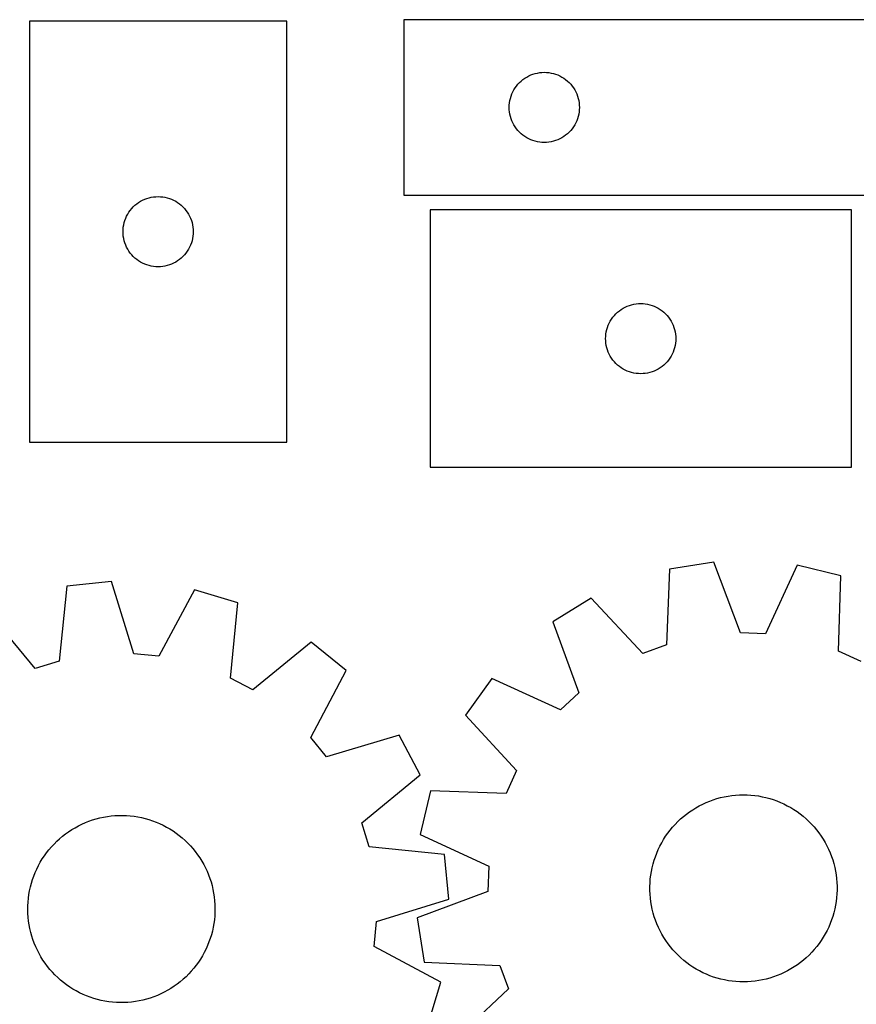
# Model space of a CAD drawing. Header units: millimetres. Extents: x 7 to 1243, y 7 to 1529.
# Tile 17 of 26: x 336 to 550, y 1276 to 1529. Entities that reach past the tile are written whole.
import ezdxf

# ---------------------------------------------------------------- set-up
doc = ezdxf.new("R2010")
doc.units = ezdxf.units.MM
doc.layers.add('CUT', color=7, linetype='CONTINUOUS', true_color=0x000000)

msp = doc.modelspace()

# ---------------------------------------------------------------- linework, layer by layer
at = {"layer": 'CUT'}
for p, q in [((338.47146, 1528.257353), (338.47146, 1420.257353)), ((404.47146, 1528.257353), (338.47146, 1528.257353)), ((404.47146, 1420.257353), (404.47146, 1528.257353)), ((614.471157, 1528.636021), (434.471157, 1528.636021)), ((434.471157, 1528.636021), (434.471157, 1483.636021)), ((464.107196, 1512.499982), (464.537045, 1512.902579)), ((464.537045, 1512.902579), (464.992304, 1513.276201)), ((464.992304, 1513.276201), (465.471025, 1513.619248)), ((465.471025, 1513.619248), (465.971157, 1513.93025)), ((465.971157, 1513.93025), (466.490559, 1514.207876)), ((466.490559, 1514.207876), (467.027006, 1514.450937)), ((467.027006, 1514.450937), (467.578202, 1514.658392)), ((467.578202, 1514.658392), (468.141785, 1514.829354)), ((468.141785, 1514.829354), (468.715344, 1514.963089)), ((468.715344, 1514.963089), (469.296421, 1515.059025)), ((469.296421, 1515.059025), (469.882529, 1515.116752)), ((469.882529, 1515.116752), (470.471157, 1515.136021)), ((470.471157, 1515.136021), (471.059785, 1515.116752)), ((471.059785, 1515.116752), (471.645893, 1515.059025)), ((471.645893, 1515.059025), (472.22697, 1514.963089)), ((472.22697, 1514.963089), (472.800528, 1514.829354)), ((472.800528, 1514.829354), (473.364112, 1514.658392)), ((473.364112, 1514.658392), (473.915308, 1514.450937)), ((473.915308, 1514.450937), (474.451755, 1514.207876)), ((474.451755, 1514.207876), (474.971157, 1513.93025)), ((474.971157, 1513.93025), (475.471289, 1513.619248)), ((475.471289, 1513.619248), (475.95001, 1513.276201)), ((475.95001, 1513.276201), (476.405269, 1512.902579)), ((476.405269, 1512.902579), (476.835118, 1512.499982)), ((462.399302, 1510.116619), (462.676928, 1510.636021)), ((462.676928, 1510.636021), (462.98793, 1511.136153)), ((462.98793, 1511.136153), (463.330977, 1511.614874)), ((463.330977, 1511.614874), (463.704599, 1512.070134)), ((463.704599, 1512.070134), (464.107196, 1512.499982)), ((476.835118, 1512.499982), (477.237715, 1512.070134)), ((477.237715, 1512.070134), (477.611337, 1511.614874)), ((477.611337, 1511.614874), (477.954383, 1511.136153)), ((477.954383, 1511.136153), (478.265386, 1510.636021)), ((478.265386, 1510.636021), (478.543012, 1510.116619)), ((461.548153, 1507.310757), (461.644089, 1507.891834)), ((461.644089, 1507.891834), (461.777824, 1508.465393)), ((461.777824, 1508.465393), (461.948786, 1509.028976)), ((461.948786, 1509.028976), (462.156241, 1509.580172)), ((462.156241, 1509.580172), (462.399302, 1510.116619)), ((478.543012, 1510.116619), (478.786073, 1509.580172)), ((478.786073, 1509.580172), (478.993528, 1509.028976)), ((478.993528, 1509.028976), (479.164489, 1508.465393)), ((479.164489, 1508.465393), (479.298224, 1507.891834)), ((479.298224, 1507.891834), (479.394161, 1507.310757)), ((461.471157, 1506.136021), (461.490427, 1506.724649)), ((461.490427, 1505.547393), (461.471157, 1506.136021)), ((461.490427, 1506.724649), (461.548153, 1507.310757)), ((461.548153, 1504.961286), (461.490427, 1505.547393)), ((479.394161, 1507.310757), (479.451887, 1506.724649)), ((479.451887, 1505.547393), (479.394161, 1504.961286)), ((479.451887, 1506.724649), (479.471157, 1506.136021)), ((479.471157, 1506.136021), (479.451887, 1505.547393)), ((461.644089, 1504.380208), (461.548153, 1504.961286)), ((461.777824, 1503.80665), (461.644089, 1504.380208)), ((461.948786, 1503.243066), (461.777824, 1503.80665)), ((462.156241, 1502.69187), (461.948786, 1503.243066)), ((462.399302, 1502.155423), (462.156241, 1502.69187)), ((478.786073, 1502.69187), (478.543012, 1502.155423)), ((478.993528, 1503.243066), (478.786073, 1502.69187)), ((479.164489, 1503.80665), (478.993528, 1503.243066)), ((479.298224, 1504.380208), (479.164489, 1503.80665)), ((479.394161, 1504.961286), (479.298224, 1504.380208)), ((462.676928, 1501.636021), (462.399302, 1502.155423)), ((462.98793, 1501.135889), (462.676928, 1501.636021)), ((463.330977, 1500.657168), (462.98793, 1501.135889)), ((463.704599, 1500.201909), (463.330977, 1500.657168)), ((464.107196, 1499.77206), (463.704599, 1500.201909)), ((477.237715, 1500.201909), (476.835118, 1499.77206)), ((477.611337, 1500.657168), (477.237715, 1500.201909)), ((477.954383, 1501.135889), (477.611337, 1500.657168)), ((478.265386, 1501.636021), (477.954383, 1501.135889)), ((478.543012, 1502.155423), (478.265386, 1501.636021)), ((464.537045, 1499.369463), (464.107196, 1499.77206)), ((464.992304, 1498.995841), (464.537045, 1499.369463)), ((465.471025, 1498.652795), (464.992304, 1498.995841)), ((465.971157, 1498.341793), (465.471025, 1498.652795)), ((466.490559, 1498.064167), (465.971157, 1498.341793)), ((467.027006, 1497.821105), (466.490559, 1498.064167)), ((467.578202, 1497.61365), (467.027006, 1497.821105)), ((468.141785, 1497.442689), (467.578202, 1497.61365)), ((473.364112, 1497.61365), (472.800528, 1497.442689)), ((473.915308, 1497.821105), (473.364112, 1497.61365)), ((474.451755, 1498.064167), (473.915308, 1497.821105)), ((474.971157, 1498.341793), (474.451755, 1498.064167)), ((475.471289, 1498.652795), (474.971157, 1498.341793)), ((475.95001, 1498.995841), (475.471289, 1498.652795)), ((476.405269, 1499.369463), (475.95001, 1498.995841)), ((476.835118, 1499.77206), (476.405269, 1499.369463)), ((468.715344, 1497.308954), (468.141785, 1497.442689)), ((469.296421, 1497.213017), (468.715344, 1497.308954)), ((469.882529, 1497.155291), (469.296421, 1497.213017)), ((470.471157, 1497.136021), (469.882529, 1497.155291)), ((471.059785, 1497.155291), (470.471157, 1497.136021)), ((471.645893, 1497.213017), (471.059785, 1497.155291)), ((472.22697, 1497.308954), (471.645893, 1497.213017)), ((472.800528, 1497.442689), (472.22697, 1497.308954)), ((367.490862, 1482.329208), (368.027309, 1482.572269)), ((368.027309, 1482.572269), (368.578505, 1482.779725)), ((368.578505, 1482.779725), (369.142088, 1482.950686)), ((369.142088, 1482.950686), (369.715647, 1483.084421)), ((369.715647, 1483.084421), (370.296724, 1483.180357)), ((370.296724, 1483.180357), (370.882832, 1483.238084)), ((370.882832, 1483.238084), (371.47146, 1483.257353)), ((371.47146, 1483.257353), (372.060088, 1483.238084)), ((372.060088, 1483.238084), (372.646195, 1483.180357)), ((372.646195, 1483.180357), (373.227273, 1483.084421)), ((373.227273, 1483.084421), (373.800831, 1482.950686)), ((373.800831, 1482.950686), (374.364415, 1482.779725)), ((374.364415, 1482.779725), (374.915611, 1482.572269)), ((374.915611, 1482.572269), (375.452058, 1482.329208)), ((434.471157, 1483.636021), (554.471157, 1483.636021)), ((364.33128, 1479.736206), (364.704901, 1480.191466)), ((364.704901, 1480.191466), (365.107499, 1480.621314)), ((365.107499, 1480.621314), (365.537347, 1481.023912)), ((365.537347, 1481.023912), (365.992607, 1481.397534)), ((365.992607, 1481.397534), (366.471328, 1481.74058)), ((366.471328, 1481.74058), (366.97146, 1482.051582)), ((366.97146, 1482.051582), (367.490862, 1482.329208)), ((375.452058, 1482.329208), (375.97146, 1482.051582)), ((375.97146, 1482.051582), (376.471592, 1481.74058)), ((376.471592, 1481.74058), (376.950313, 1481.397534)), ((376.950313, 1481.397534), (377.405572, 1481.023912)), ((377.405572, 1481.023912), (377.835421, 1480.621314)), ((377.835421, 1480.621314), (378.238018, 1480.191466)), ((378.238018, 1480.191466), (378.61164, 1479.736206)), ((362.949089, 1477.150309), (363.156544, 1477.701504)), ((363.156544, 1477.701504), (363.399605, 1478.237952)), ((363.399605, 1478.237952), (363.677231, 1478.757353)), ((363.677231, 1478.757353), (363.988233, 1479.257486)), ((363.988233, 1479.257486), (364.33128, 1479.736206)), ((378.61164, 1479.736206), (378.954686, 1479.257486)), ((378.954686, 1479.257486), (379.265688, 1478.757353)), ((379.265688, 1478.757353), (379.543314, 1478.237952)), ((379.543314, 1478.237952), (379.786376, 1477.701504)), ((379.786376, 1477.701504), (379.993831, 1477.150309)), ((549.198699, 1479.828156), (441.198699, 1479.828156)), ((441.198699, 1479.828156), (441.198699, 1413.828156)), ((549.198699, 1413.828156), (549.198699, 1479.828156)), ((362.490729, 1474.845982), (362.548456, 1475.432089)), ((362.548456, 1475.432089), (362.644392, 1476.013166)), ((362.644392, 1476.013166), (362.778127, 1476.586725)), ((362.778127, 1476.586725), (362.949089, 1477.150309)), ((379.993831, 1477.150309), (380.164792, 1476.586725)), ((380.164792, 1476.586725), (380.298527, 1476.013166)), ((380.298527, 1476.013166), (380.394463, 1475.432089)), ((380.394463, 1475.432089), (380.45219, 1474.845982)), ((362.47146, 1474.257353), (362.490729, 1474.845982)), ((362.490729, 1473.668725), (362.47146, 1474.257353)), ((362.548456, 1473.082618), (362.490729, 1473.668725)), ((362.644392, 1472.501541), (362.548456, 1473.082618)), ((362.778127, 1471.927982), (362.644392, 1472.501541)), ((380.298527, 1472.501541), (380.164792, 1471.927982)), ((380.394463, 1473.082618), (380.298527, 1472.501541)), ((380.45219, 1473.668725), (380.394463, 1473.082618)), ((380.45219, 1474.845982), (380.47146, 1474.257353)), ((380.47146, 1474.257353), (380.45219, 1473.668725)), ((362.949089, 1471.364398), (362.778127, 1471.927982)), ((363.156544, 1470.813203), (362.949089, 1471.364398)), ((363.399605, 1470.276755), (363.156544, 1470.813203)), ((363.677231, 1469.757353), (363.399605, 1470.276755)), ((379.543314, 1470.276755), (379.265688, 1469.757353)), ((379.786376, 1470.813203), (379.543314, 1470.276755)), ((379.993831, 1471.364398), (379.786376, 1470.813203)), ((380.164792, 1471.927982), (379.993831, 1471.364398)), ((363.988233, 1469.257221), (363.677231, 1469.757353)), ((364.33128, 1468.778501), (363.988233, 1469.257221)), ((364.704901, 1468.323241), (364.33128, 1468.778501)), ((365.107499, 1467.893392), (364.704901, 1468.323241)), ((365.537347, 1467.490795), (365.107499, 1467.893392)), ((365.992607, 1467.117173), (365.537347, 1467.490795)), ((377.405572, 1467.490795), (376.950313, 1467.117173)), ((377.835421, 1467.893392), (377.405572, 1467.490795)), ((378.238018, 1468.323241), (377.835421, 1467.893392)), ((378.61164, 1468.778501), (378.238018, 1468.323241)), ((378.954686, 1469.257221), (378.61164, 1468.778501)), ((379.265688, 1469.757353), (378.954686, 1469.257221)), ((366.471328, 1466.774127), (365.992607, 1467.117173)), ((366.97146, 1466.463125), (366.471328, 1466.774127)), ((367.490862, 1466.185499), (366.97146, 1466.463125)), ((368.027309, 1465.942438), (367.490862, 1466.185499)), ((368.578505, 1465.734982), (368.027309, 1465.942438)), ((369.142088, 1465.564021), (368.578505, 1465.734982)), ((369.715647, 1465.430286), (369.142088, 1465.564021)), ((370.296724, 1465.33435), (369.715647, 1465.430286)), ((370.882832, 1465.276623), (370.296724, 1465.33435)), ((371.47146, 1465.257353), (370.882832, 1465.276623)), ((372.060088, 1465.276623), (371.47146, 1465.257353)), ((372.646195, 1465.33435), (372.060088, 1465.276623)), ((373.227273, 1465.430286), (372.646195, 1465.33435)), ((373.800831, 1465.564021), (373.227273, 1465.430286)), ((374.364415, 1465.734982), (373.800831, 1465.564021)), ((374.915611, 1465.942438), (374.364415, 1465.734982)), ((375.452058, 1466.185499), (374.915611, 1465.942438)), ((375.97146, 1466.463125), (375.452058, 1466.185499)), ((376.471592, 1466.774127), (375.97146, 1466.463125)), ((376.950313, 1467.117173), (376.471592, 1466.774127)), ((490.698699, 1454.622385), (491.218101, 1454.900011)), ((491.218101, 1454.900011), (491.754548, 1455.143072)), ((491.754548, 1455.143072), (492.305744, 1455.350528)), ((492.305744, 1455.350528), (492.869327, 1455.521489)), ((492.869327, 1455.521489), (493.442886, 1455.655224)), ((493.442886, 1455.655224), (494.023963, 1455.75116)), ((494.023963, 1455.75116), (494.610071, 1455.808887)), ((494.610071, 1455.808887), (495.198699, 1455.828156)), ((495.198699, 1455.828156), (495.787327, 1455.808887)), ((495.787327, 1455.808887), (496.373434, 1455.75116)), ((496.373434, 1455.75116), (496.954512, 1455.655224)), ((496.954512, 1455.655224), (497.52807, 1455.521489)), ((497.52807, 1455.521489), (498.091654, 1455.350528)), ((498.091654, 1455.350528), (498.64285, 1455.143072)), ((498.64285, 1455.143072), (499.179297, 1454.900011)), ((499.179297, 1454.900011), (499.698699, 1454.622385)), ((487.715472, 1451.828289), (488.058519, 1452.307009)), ((488.058519, 1452.307009), (488.43214, 1452.762269)), ((488.43214, 1452.762269), (488.834738, 1453.192118)), ((488.834738, 1453.192118), (489.264586, 1453.594715)), ((489.264586, 1453.594715), (489.719846, 1453.968337)), ((489.719846, 1453.968337), (490.198567, 1454.311383)), ((490.198567, 1454.311383), (490.698699, 1454.622385)), ((499.698699, 1454.622385), (500.198831, 1454.311383)), ((500.198831, 1454.311383), (500.677552, 1453.968337)), ((500.677552, 1453.968337), (501.132811, 1453.594715)), ((501.132811, 1453.594715), (501.56266, 1453.192118)), ((501.56266, 1453.192118), (501.965257, 1452.762269)), ((501.965257, 1452.762269), (502.338879, 1452.307009)), ((502.338879, 1452.307009), (502.681925, 1451.828289)), ((486.505366, 1449.157528), (486.676328, 1449.721112)), ((486.676328, 1449.721112), (486.883783, 1450.272307)), ((486.883783, 1450.272307), (487.126844, 1450.808755)), ((487.126844, 1450.808755), (487.40447, 1451.328156)), ((487.40447, 1451.328156), (487.715472, 1451.828289)), ((502.681925, 1451.828289), (502.992927, 1451.328156)), ((502.992927, 1451.328156), (503.270553, 1450.808755)), ((503.270553, 1450.808755), (503.513615, 1450.272307)), ((503.513615, 1450.272307), (503.72107, 1449.721112)), ((503.72107, 1449.721112), (503.892031, 1449.157528)), ((486.198699, 1446.828156), (486.217968, 1447.416785)), ((486.217968, 1447.416785), (486.275695, 1448.002892)), ((486.275695, 1448.002892), (486.371631, 1448.583969)), ((486.371631, 1448.583969), (486.505366, 1449.157528)), ((503.892031, 1449.157528), (504.025766, 1448.583969)), ((504.025766, 1448.583969), (504.121702, 1448.002892)), ((504.121702, 1448.002892), (504.179429, 1447.416785)), ((504.179429, 1447.416785), (504.198699, 1446.828156)), ((486.217968, 1446.239528), (486.198699, 1446.828156)), ((486.275695, 1445.653421), (486.217968, 1446.239528)), ((486.371631, 1445.072344), (486.275695, 1445.653421)), ((486.505366, 1444.498785), (486.371631, 1445.072344)), ((504.025766, 1445.072344), (503.892031, 1444.498785)), ((504.121702, 1445.653421), (504.025766, 1445.072344)), ((504.179429, 1446.239528), (504.121702, 1445.653421)), ((504.198699, 1446.828156), (504.179429, 1446.239528)), ((486.676328, 1443.935201), (486.505366, 1444.498785)), ((486.883783, 1443.384006), (486.676328, 1443.935201)), ((487.126844, 1442.847558), (486.883783, 1443.384006)), ((487.40447, 1442.328156), (487.126844, 1442.847558)), ((487.715472, 1441.828024), (487.40447, 1442.328156)), ((502.992927, 1442.328156), (502.681925, 1441.828024)), ((503.270553, 1442.847558), (502.992927, 1442.328156)), ((503.513615, 1443.384006), (503.270553, 1442.847558)), ((503.72107, 1443.935201), (503.513615, 1443.384006)), ((503.892031, 1444.498785), (503.72107, 1443.935201)), ((488.058519, 1441.349304), (487.715472, 1441.828024)), ((488.43214, 1440.894044), (488.058519, 1441.349304)), ((488.834738, 1440.464195), (488.43214, 1440.894044)), ((489.264586, 1440.061598), (488.834738, 1440.464195)), ((489.719846, 1439.687976), (489.264586, 1440.061598)), ((490.198567, 1439.34493), (489.719846, 1439.687976)), ((500.677552, 1439.687976), (500.198831, 1439.34493)), ((501.132811, 1440.061598), (500.677552, 1439.687976)), ((501.56266, 1440.464195), (501.132811, 1440.061598)), ((501.965257, 1440.894044), (501.56266, 1440.464195)), ((502.338879, 1441.349304), (501.965257, 1440.894044)), ((502.681925, 1441.828024), (502.338879, 1441.349304)), ((490.698699, 1439.033928), (490.198567, 1439.34493)), ((491.218101, 1438.756302), (490.698699, 1439.033928)), ((491.754548, 1438.513241), (491.218101, 1438.756302)), ((492.305744, 1438.305785), (491.754548, 1438.513241)), ((492.869327, 1438.134824), (492.305744, 1438.305785)), ((493.442886, 1438.001089), (492.869327, 1438.134824)), ((494.023963, 1437.905153), (493.442886, 1438.001089)), ((494.610071, 1437.847426), (494.023963, 1437.905153)), ((495.198699, 1437.828156), (494.610071, 1437.847426)), ((495.787327, 1437.847426), (495.198699, 1437.828156)), ((496.373434, 1437.905153), (495.787327, 1437.847426)), ((496.954512, 1438.001089), (496.373434, 1437.905153)), ((497.52807, 1438.134824), (496.954512, 1438.001089)), ((498.091654, 1438.305785), (497.52807, 1438.134824)), ((498.64285, 1438.513241), (498.091654, 1438.305785)), ((499.179297, 1438.756302), (498.64285, 1438.513241)), ((499.698699, 1439.033928), (499.179297, 1438.756302)), ((500.198831, 1439.34493), (499.698699, 1439.033928)), ((338.47146, 1420.257353), (404.47146, 1420.257353)), ((441.198699, 1413.828156), (549.198699, 1413.828156)), ((513.942981, 1389.495936), (502.552574, 1387.667245)), ((520.750376, 1371.354773), (513.942981, 1389.495936)), ((502.552574, 1387.667245), (501.765922, 1368.306884)), ((535.311426, 1388.70149), (527.175764, 1371.115887)), ((546.534599, 1386.032061), (535.311426, 1388.70149)), ((359.553646, 1384.502147), (348.073262, 1383.368017)), ((365.247655, 1365.98133), (359.553646, 1384.502147)), ((545.88149, 1366.666734), (546.534599, 1386.032061)), ((348.073262, 1383.368017), (346.113235, 1364.09107)), ((380.834504, 1382.412486), (371.646707, 1365.352979)), ((391.875009, 1379.066933), (380.834504, 1382.412486)), ((390.047977, 1359.776925), (391.875009, 1379.066933)), ((482.506683, 1380.223867), (472.68313, 1374.175457)), ((495.738219, 1366.068696), (482.506683, 1380.223867)), ((339.960823, 1362.222779), (327.612634, 1377.15478)), ((472.68313, 1374.175457), (479.365247, 1355.987777)), ((527.175764, 1371.115887), (520.750376, 1371.354773)), ((410.73628, 1368.992506), (395.719471, 1356.747594)), ((419.656088, 1361.676599), (410.73628, 1368.992506)), ((501.765922, 1368.306884), (495.738219, 1366.068696)), ((551.726357, 1363.987142), (545.88149, 1366.666734)), ((346.113235, 1364.09107), (339.960823, 1362.222779)), ((371.646707, 1365.352979), (365.247655, 1365.98133)), ((410.586165, 1344.554131), (419.656088, 1361.676599)), ((395.719471, 1356.747594), (390.047977, 1359.776925)), ((457.011599, 1359.627443), (450.250445, 1350.280129)), ((474.652893, 1351.613259), (457.011599, 1359.627443)), ((479.365247, 1355.987777), (474.652893, 1351.613259)), ((450.250445, 1350.280129), (463.384041, 1336.034039)), ((414.666667, 1339.585007), (410.586165, 1344.554131)), ((433.226314, 1345.151147), (414.666667, 1339.585007)), ((438.667465, 1334.978668), (433.226314, 1345.151147)), ((463.384041, 1336.034039), (460.704449, 1330.189172)), ((423.735464, 1322.630479), (438.667465, 1334.978668)), ((441.339123, 1330.842281), (438.669693, 1319.619108)), ((460.704449, 1330.189172), (441.339123, 1330.842281)), ((512.877035, 1328.224604), (513.797297, 1328.558989)), ((513.797297, 1328.558989), (514.730432, 1328.855559)), ((514.730432, 1328.855559), (515.674887, 1329.113821)), ((515.674887, 1329.113821), (516.629091, 1329.333345)), ((516.629091, 1329.333345), (517.591454, 1329.513766)), ((517.591454, 1329.513766), (518.560376, 1329.654783)), ((518.560376, 1329.654783), (519.534243, 1329.756162)), ((519.534243, 1329.756162), (520.511435, 1329.817734)), ((520.511435, 1329.817734), (521.490325, 1329.839397)), ((521.490325, 1329.839397), (522.469284, 1329.821114)), ((522.469284, 1329.821114), (523.446683, 1329.762916)), ((523.446683, 1329.762916), (524.420894, 1329.664899)), ((524.420894, 1329.664899), (525.390297, 1329.527227)), ((525.390297, 1329.527227), (526.353278, 1329.35013)), ((526.353278, 1329.35013), (527.308233, 1329.133901)), ((527.308233, 1329.133901), (528.253575, 1328.878901)), ((528.253575, 1328.878901), (529.187728, 1328.585553)), ((529.187728, 1328.585553), (530.109139, 1328.254348)), ((507.709758, 1325.45964), (508.521541, 1326.007091)), ((508.521541, 1326.007091), (509.354978, 1326.520976)), ((509.354978, 1326.520976), (510.208683, 1327.000438)), ((510.208683, 1327.000438), (511.081233, 1327.44468)), ((511.081233, 1327.44468), (511.971178, 1327.852961)), ((511.971178, 1327.852961), (512.877035, 1328.224604)), ((530.109139, 1328.254348), (531.016273, 1327.885834)), ((531.016273, 1327.885834), (531.907622, 1327.480627)), ((531.907622, 1327.480627), (532.781701, 1327.0394)), ((532.781701, 1327.0394), (533.637055, 1326.562888)), ((533.637055, 1326.562888), (534.472262, 1326.051884)), ((534.472262, 1326.051884), (535.28593, 1325.507238)), ((353.729949, 1323.050274), (354.655066, 1323.370985)), ((354.655066, 1323.370985), (355.592493, 1323.653695)), ((355.592493, 1323.653695), (356.540672, 1323.897933)), ((356.540672, 1323.897933), (357.498024, 1324.103293)), ((357.498024, 1324.103293), (358.462955, 1324.269433)), ((358.462955, 1324.269433), (359.43386, 1324.396076)), ((359.43386, 1324.396076), (360.409123, 1324.483013)), ((360.409123, 1324.483013), (361.38712, 1324.530097)), ((361.38712, 1324.530097), (362.366223, 1324.537251)), ((362.366223, 1324.537251), (363.344804, 1324.504463)), ((363.344804, 1324.504463), (364.321233, 1324.431787)), ((364.321233, 1324.431787), (365.293885, 1324.319345)), ((365.293885, 1324.319345), (366.261141, 1324.167323)), ((366.261141, 1324.167323), (367.221392, 1323.975975)), ((367.221392, 1323.975975), (368.173038, 1323.745618)), ((368.173038, 1323.745618), (369.114497, 1323.476637)), ((369.114497, 1323.476637), (370.0442, 1323.169479)), ((504.705603, 1322.953192), (505.417651, 1323.625264)), ((505.417651, 1323.625264), (506.15652, 1324.267734)), ((506.15652, 1324.267734), (506.92098, 1324.879532)), ((506.92098, 1324.879532), (507.709758, 1325.45964)), ((535.28593, 1325.507238), (536.076706, 1324.929857)), ((536.076706, 1324.929857), (536.843273, 1324.320701)), ((536.843273, 1324.320701), (537.584355, 1323.680786)), ((537.584355, 1323.680786), (538.29872, 1323.011175)), ((348.522266, 1320.362186), (349.342073, 1320.897548)), ((349.342073, 1320.897548), (350.183034, 1321.399025)), ((350.183034, 1321.399025), (351.04375, 1321.865784)), ((351.04375, 1321.865784), (351.922788, 1322.297047)), ((351.922788, 1322.297047), (352.818685, 1322.692096)), ((352.818685, 1322.692096), (353.729949, 1323.050274)), ((370.0442, 1323.169479), (370.960602, 1322.824655)), ((370.960602, 1322.824655), (371.862176, 1322.44274)), ((371.862176, 1322.44274), (372.747422, 1322.024368)), ((372.747422, 1322.024368), (373.614867, 1321.570237)), ((373.614867, 1321.570237), (374.463066, 1321.081102)), ((374.463066, 1321.081102), (375.290608, 1320.557777)), ((425.603755, 1316.478067), (423.735464, 1322.630479)), ((502.741995, 1320.770778), (503.36666, 1321.52476)), ((503.36666, 1321.52476), (504.021559, 1322.252635)), ((504.021559, 1322.252635), (504.705603, 1322.953192)), ((538.29872, 1323.011175), (538.985177, 1322.312984)), ((538.985177, 1322.312984), (539.642585, 1321.587374)), ((539.642585, 1321.587374), (540.26985, 1320.835553)), ((540.26985, 1320.835553), (540.865927, 1320.058773)), ((345.481299, 1317.900531), (346.203228, 1318.561978)), ((346.203228, 1318.561978), (346.951537, 1319.193429)), ((346.951537, 1319.193429), (347.724979, 1319.793831)), ((347.724979, 1319.793831), (348.522266, 1320.362186)), ((375.290608, 1320.557777), (376.096116, 1320.001133)), ((376.096116, 1320.001133), (376.878249, 1319.412097)), ((376.878249, 1319.412097), (377.635705, 1318.791649)), ((377.635705, 1318.791649), (378.367223, 1318.140822)), ((438.669693, 1319.619108), (456.255296, 1311.483447)), ((500.565677, 1317.51949), (501.059538, 1318.364947)), ((501.059538, 1318.364947), (501.587473, 1319.189556)), ((501.587473, 1319.189556), (502.148603, 1319.991945)), ((502.148603, 1319.991945), (502.741995, 1320.770778)), ((540.865927, 1320.058773), (541.429823, 1319.258326)), ((541.429823, 1319.258326), (541.960602, 1318.435544)), ((541.960602, 1318.435544), (542.457379, 1317.591798)), ((343.485565, 1315.747456), (344.121335, 1316.492098)), ((344.121335, 1316.492098), (344.786949, 1317.210188)), ((344.786949, 1317.210188), (345.481299, 1317.900531)), ((378.367223, 1318.140822), (379.071586, 1317.460699)), ((379.071586, 1317.460699), (379.747622, 1316.752412)), ((379.747622, 1316.752412), (380.394205, 1316.01714)), ((380.394205, 1316.01714), (381.01026, 1315.256106)), ((444.880703, 1314.51804), (425.603755, 1316.478067)), ((499.296466, 1314.872268), (499.683406, 1315.771696)), ((499.683406, 1315.771696), (500.106712, 1316.654594)), ((500.106712, 1316.654594), (500.565677, 1317.51949)), ((542.457379, 1317.591798), (542.919327, 1316.728491)), ((542.919327, 1316.728491), (543.345677, 1315.84706)), ((543.345677, 1315.84706), (543.735721, 1314.948972)), ((341.261306, 1312.528775), (341.767642, 1313.36682)), ((341.767642, 1313.36682), (342.307739, 1314.183515)), ((342.307739, 1314.183515), (342.880698, 1314.977501)), ((342.880698, 1314.977501), (343.485565, 1315.747456)), ((381.01026, 1315.256106), (381.59476, 1314.470578)), ((381.59476, 1314.470578), (382.146734, 1313.661863)), ((382.146734, 1313.661863), (382.665261, 1312.831306)), ((446.014832, 1303.037656), (444.880703, 1314.51804)), ((498.634192, 1313.02983), (498.946533, 1313.957805)), ((498.946533, 1313.957805), (499.296466, 1314.872268)), ((543.735721, 1314.948972), (544.088808, 1314.035723)), ((544.088808, 1314.035723), (544.404351, 1313.108831)), ((339.953006, 1309.900651), (340.353233, 1310.794247)), ((340.353233, 1310.794247), (340.789575, 1311.670775)), ((340.789575, 1311.670775), (341.261306, 1312.528775)), ((382.665261, 1312.831306), (383.14948, 1311.980291)), ((383.14948, 1311.980291), (383.598584, 1311.110233)), ((383.598584, 1311.110233), (384.011826, 1310.222581)), ((456.255296, 1311.483447), (456.01641, 1305.058058)), ((497.927593, 1310.180373), (498.124297, 1311.13954)), ((498.124297, 1311.13954), (498.359961, 1312.089887)), ((498.359961, 1312.089887), (498.634192, 1313.02983)), ((544.404351, 1313.108831), (544.681825, 1312.169841)), ((544.681825, 1312.169841), (544.920768, 1311.220314)), ((544.920768, 1311.220314), (545.120782, 1310.261831)), ((339.263502, 1308.06823), (339.589561, 1308.991474)), ((339.589561, 1308.991474), (339.953006, 1309.900651)), ((384.011826, 1310.222581), (384.388518, 1309.318812)), ((384.388518, 1309.318812), (384.728033, 1308.40043)), ((384.728033, 1308.40043), (385.029806, 1307.468965)), ((497.574184, 1307.265963), (497.652307, 1308.241971)), ((497.652307, 1308.241971), (497.770176, 1309.21398)), ((497.770176, 1309.21398), (497.927593, 1310.180373)), ((545.120782, 1310.261831), (545.281534, 1309.295987)), ((545.281534, 1309.295987), (545.402758, 1308.324391)), ((545.402758, 1308.324391), (545.48425, 1307.348658)), ((338.514756, 1305.229557), (338.725652, 1306.185704)), ((338.725652, 1306.185704), (338.975373, 1307.132454)), ((338.975373, 1307.132454), (339.263502, 1308.06823)), ((385.029806, 1307.468965), (385.293335, 1306.525965)), ((385.293335, 1306.525965), (385.518181, 1305.573002)), ((497.535935, 1306.28758), (497.574184, 1307.265963)), ((497.537625, 1305.308452), (497.535935, 1306.28758)), ((545.48425, 1307.348658), (545.525876, 1306.370413)), ((545.525876, 1306.370413), (545.527566, 1305.391285)), ((338.118197, 1302.320704), (338.210775, 1303.295447)), ((338.210775, 1303.295447), (338.343035, 1304.265603)), ((338.343035, 1304.265603), (338.514756, 1305.229557)), ((385.518181, 1305.573002), (385.703969, 1304.61166)), ((385.703969, 1304.61166), (385.850392, 1303.64354)), ((385.850392, 1303.64354), (385.957204, 1302.670254)), ((456.01641, 1305.058058), (437.875247, 1298.250663)), ((497.579251, 1304.330207), (497.537625, 1305.308452)), ((497.660743, 1303.354475), (497.579251, 1304.330207)), ((497.781967, 1302.382878), (497.660743, 1303.354475)), ((545.411194, 1303.436895), (545.293325, 1302.464885)), ((545.489317, 1304.412903), (545.411194, 1303.436895)), ((545.527566, 1305.391285), (545.489317, 1304.412903)), ((338.052634, 1300.36395), (338.065454, 1301.342995)), ((338.065454, 1301.342995), (338.118197, 1302.320704)), ((385.957204, 1302.670254), (386.024228, 1301.693421)), ((386.024228, 1301.693421), (386.051353, 1300.714667)), ((386.051353, 1300.714667), (386.038533, 1299.735621)), ((427.494015, 1297.343647), (446.014832, 1303.037656)), ((497.942719, 1301.417034), (497.781967, 1302.382878)), ((498.142733, 1300.458552), (497.942719, 1301.417034)), ((545.135908, 1301.498493), (544.939203, 1300.539325)), ((545.293325, 1302.464885), (545.135908, 1301.498493)), ((338.079759, 1299.385196), (338.052634, 1300.36395)), ((338.146784, 1298.408363), (338.079759, 1299.385196)), ((338.253596, 1297.435076), (338.146784, 1298.408363)), ((385.985791, 1298.757913), (385.893212, 1297.78317)), ((386.038533, 1299.735621), (385.985791, 1298.757913)), ((437.875247, 1298.250663), (439.703938, 1286.860256)), ((498.381676, 1299.509025), (498.142733, 1300.458552)), ((498.65915, 1298.570034), (498.381676, 1299.509025)), ((498.974693, 1297.643143), (498.65915, 1298.570034)), ((544.429309, 1298.649036), (544.116968, 1297.721061)), ((544.70354, 1299.588979), (544.429309, 1298.649036)), ((544.939203, 1300.539325), (544.70354, 1299.588979)), ((338.400018, 1296.466957), (338.253596, 1297.435076)), ((338.585807, 1295.505615), (338.400018, 1296.466957)), ((385.589232, 1295.84906), (385.378335, 1294.892912)), ((385.760953, 1296.813014), (385.589232, 1295.84906)), ((385.893212, 1297.78317), (385.760953, 1296.813014)), ((426.865664, 1290.944595), (427.494015, 1297.343647)), ((499.32778, 1296.729893), (498.974693, 1297.643143)), ((499.717824, 1295.831805), (499.32778, 1296.729893)), ((500.144174, 1294.950375), (499.717824, 1295.831805)), ((543.380095, 1295.907169), (542.956789, 1295.024272)), ((543.767035, 1296.806598), (543.380095, 1295.907169)), ((544.116968, 1297.721061), (543.767035, 1296.806598)), ((338.810653, 1294.552651), (338.585807, 1295.505615)), ((339.074181, 1293.609652), (338.810653, 1294.552651)), ((339.375954, 1292.678186), (339.074181, 1293.609652)), ((385.128615, 1293.946163), (384.840485, 1293.010387)), ((385.378335, 1294.892912), (385.128615, 1293.946163)), ((500.606122, 1294.087067), (500.144174, 1294.950375)), ((501.102899, 1293.243321), (500.606122, 1294.087067)), ((501.633678, 1292.42054), (501.102899, 1293.243321)), ((542.003963, 1293.313919), (541.476028, 1292.48931)), ((542.497824, 1294.159375), (542.003963, 1293.313919)), ((542.956789, 1295.024272), (542.497824, 1294.159375)), ((339.715469, 1291.759805), (339.375954, 1292.678186)), ((340.092161, 1290.856036), (339.715469, 1291.759805)), ((340.505403, 1289.968384), (340.092161, 1290.856036)), ((384.150981, 1291.177965), (383.750755, 1290.284369)), ((384.514426, 1292.087142), (384.150981, 1291.177965)), ((384.840485, 1293.010387), (384.514426, 1292.087142)), ((443.925172, 1281.756798), (426.865664, 1290.944595)), ((502.197574, 1291.620093), (501.633678, 1292.42054)), ((502.793651, 1290.843312), (502.197574, 1291.620093)), ((503.420915, 1290.091491), (502.793651, 1290.843312)), ((540.321506, 1290.908087), (539.696841, 1290.154106)), ((540.914898, 1291.686921), (540.321506, 1290.908087)), ((541.476028, 1292.48931), (540.914898, 1291.686921)), ((340.954507, 1289.098326), (340.505403, 1289.968384)), ((341.438726, 1288.247311), (340.954507, 1289.098326)), ((341.957254, 1287.416754), (341.438726, 1288.247311)), ((382.842681, 1288.549841), (382.336346, 1287.711796)), ((383.314412, 1289.407842), (382.842681, 1288.549841)), ((383.750755, 1290.284369), (383.314412, 1289.407842)), ((504.078324, 1289.365881), (503.420915, 1290.091491)), ((504.764781, 1288.66769), (504.078324, 1289.365881)), ((505.479146, 1287.99808), (504.764781, 1288.66769)), ((506.220228, 1287.358164), (505.479146, 1287.99808)), ((537.64585, 1288.053601), (536.906981, 1287.411131)), ((538.357898, 1288.725674), (537.64585, 1288.053601)), ((539.041942, 1289.426231), (538.357898, 1288.725674)), ((539.696841, 1290.154106), (539.041942, 1289.426231)), ((342.509227, 1286.608038), (341.957254, 1287.416754)), ((343.093727, 1285.82251), (342.509227, 1286.608038)), ((343.709782, 1285.061477), (343.093727, 1285.82251)), ((381.22329, 1286.101116), (380.618422, 1285.331161)), ((381.796249, 1286.895101), (381.22329, 1286.101116)), ((382.336346, 1287.711796), (381.796249, 1286.895101)), ((439.703938, 1286.860256), (459.0643, 1286.073604)), ((459.0643, 1286.073604), (461.302487, 1280.045901)), ((506.986795, 1286.749009), (506.220228, 1287.358164)), ((507.777571, 1286.171628), (506.986795, 1286.749009)), ((508.591239, 1285.626982), (507.777571, 1286.171628)), ((509.426446, 1285.115977), (508.591239, 1285.626982)), ((534.54196, 1285.671774), (533.708523, 1285.15789)), ((535.353743, 1286.219226), (534.54196, 1285.671774)), ((536.142521, 1286.799333), (535.353743, 1286.219226)), ((536.906981, 1287.411131), (536.142521, 1286.799333)), ((344.356365, 1284.326205), (343.709782, 1285.061477)), ((345.032401, 1283.617917), (344.356365, 1284.326205)), ((345.736764, 1282.937794), (345.032401, 1283.617917)), ((346.468283, 1282.286967), (345.736764, 1282.937794)), ((378.622689, 1283.178085), (377.900759, 1282.516638)), ((379.317038, 1283.868429), (378.622689, 1283.178085)), ((379.982652, 1284.586519), (379.317038, 1283.868429)), ((380.618422, 1285.331161), (379.982652, 1284.586519)), ((510.2818, 1284.639465), (509.426446, 1285.115977)), ((511.155879, 1284.198238), (510.2818, 1284.639465)), ((512.047228, 1283.793031), (511.155879, 1284.198238)), ((512.954362, 1283.424518), (512.047228, 1283.793031)), ((513.875773, 1283.093312), (512.954362, 1283.424518)), ((514.809926, 1282.799965), (513.875773, 1283.093312)), ((529.266204, 1283.119877), (528.333069, 1282.823306)), ((530.186466, 1283.454261), (529.266204, 1283.119877)), ((531.092323, 1283.825904), (530.186466, 1283.454261)), ((531.982268, 1284.234186), (531.092323, 1283.825904)), ((532.854818, 1284.678428), (531.982268, 1284.234186)), ((533.708523, 1285.15789), (532.854818, 1284.678428)), ((347.225739, 1281.666519), (346.468283, 1282.286967)), ((348.007872, 1281.077483), (347.225739, 1281.666519)), ((348.813379, 1280.520839), (348.007872, 1281.077483)), ((349.640922, 1279.997514), (348.813379, 1280.520839)), ((375.581721, 1280.716431), (374.761914, 1280.181069)), ((376.379009, 1281.284786), (375.581721, 1280.716431)), ((377.15245, 1281.885188), (376.379009, 1281.284786)), ((377.900759, 1282.516638), (377.15245, 1281.885188)), ((440.579618, 1270.716293), (443.925172, 1281.756798)), ((515.755268, 1282.544965), (514.809926, 1282.799965)), ((516.710223, 1282.328736), (515.755268, 1282.544965)), ((517.673204, 1282.151638), (516.710223, 1282.328736)), ((518.642607, 1282.013966), (517.673204, 1282.151638)), ((519.616818, 1281.91595), (518.642607, 1282.013966)), ((520.594217, 1281.857752), (519.616818, 1281.91595)), ((521.573176, 1281.839468), (520.594217, 1281.857752)), ((522.552066, 1281.861131), (521.573176, 1281.839468)), ((523.529258, 1281.922703), (522.552066, 1281.861131)), ((524.503125, 1282.024082), (523.529258, 1281.922703)), ((525.472047, 1282.165099), (524.503125, 1282.024082)), ((526.43441, 1282.34552), (525.472047, 1282.165099)), ((527.388614, 1282.565044), (526.43441, 1282.34552)), ((528.333069, 1282.823306), (527.388614, 1282.565044)), ((350.489121, 1279.508379), (349.640922, 1279.997514)), ((351.356565, 1279.054248), (350.489121, 1279.508379)), ((352.241811, 1278.635877), (351.356565, 1279.054248)), ((353.143385, 1278.253961), (352.241811, 1278.635877)), ((354.059787, 1277.909137), (353.143385, 1278.253961)), ((354.989491, 1277.601979), (354.059787, 1277.909137)), ((370.374038, 1278.028342), (369.448922, 1277.707632)), ((371.285303, 1278.386521), (370.374038, 1278.028342)), ((372.1812, 1278.78157), (371.285303, 1278.386521)), ((373.060238, 1279.212833), (372.1812, 1278.78157)), ((373.920953, 1279.679591), (373.060238, 1279.212833)), ((374.761914, 1280.181069), (373.920953, 1279.679591)), ((461.302487, 1280.045901), (447.147316, 1266.814366)), ((355.930949, 1277.332998), (354.989491, 1277.601979)), ((356.882596, 1277.102642), (355.930949, 1277.332998)), ((357.842846, 1276.911294), (356.882596, 1277.102642)), ((358.810102, 1276.759272), (357.842846, 1276.911294)), ((359.782754, 1276.646829), (358.810102, 1276.759272)), ((360.759183, 1276.574154), (359.782754, 1276.646829)), ((361.737764, 1276.541365), (360.759183, 1276.574154)), ((362.716868, 1276.54852), (361.737764, 1276.541365)), ((363.694865, 1276.595604), (362.716868, 1276.54852)), ((364.670127, 1276.68254), (363.694865, 1276.595604)), ((365.641032, 1276.809184), (364.670127, 1276.68254)), ((366.605964, 1276.975324), (365.641032, 1276.809184)), ((367.563316, 1277.180684), (366.605964, 1276.975324)), ((368.511494, 1277.424922), (367.563316, 1277.180684)), ((369.448922, 1277.707632), (368.511494, 1277.424922))]:
    msp.add_line(p, q, dxfattribs=at)

doc.saveas('drawing.dxf')
